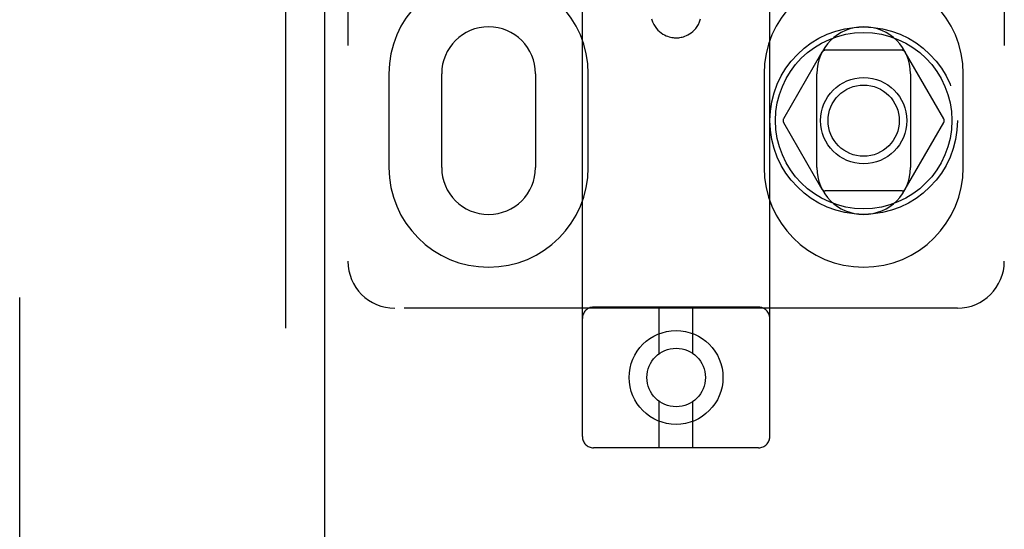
# Model space of a CAD drawing. Header units: inches. Extents: x 0 to 268, y 0 to 174.
# Tile 8 of 85: x 82.73 to 85.36, y 86.12 to 87.48. Entities that reach past the tile are written whole.
import ezdxf

# ---------------------------------------------------------------- set-up
doc = ezdxf.new("R2010")
doc.units = ezdxf.units.IN
doc.header["$LTSCALE"] = 14.749625
doc.header["$MEASUREMENT"] = 0
doc.linetypes.add('HIDDEN', pattern=[0.2, 0.1, -0.1])
doc.layers.add('DEFAULT_2', color=8, linetype='HIDDEN')
doc.layers.add('LEFTHAND_DOOR_ASSEMBLY', color=7, linetype='CONTINUOUS')

msp = doc.modelspace()

# ---------------------------------------------------------------- linework, layer by layer
at = {"layer": 'DEFAULT_2', "color": 8, "linetype": 'HIDDEN'}
for p, q in [((82.732, 52.8157), (82.732, 125.8577)), ((84.232, 86.3695), (84.232, 91.87)), ((84.732, 86.3695), (84.732, 91.87)), ((83.607, 91.8367), (83.607, 86.8367)), ((85.357, 91.8367), (85.357, 86.8367)), ((84.8708, 87.3942), (84.7684, 87.2167)), ((85.0845, 87.3992), (84.8795, 87.3992)), ((85.1956, 87.2167), (85.0931, 87.3942)), ((83.7164, 87.3367), (83.7164, 87.0867)), ((83.857, 87.0867), (83.857, 87.3367)), ((84.107, 87.3367), (84.107, 87.0867)), ((84.2476, 87.0867), (84.2476, 87.3367)), ((84.7164, 87.3367), (84.7164, 87.0867)), ((84.857, 87.0867), (84.857, 87.3367)), ((85.107, 87.3367), (85.107, 87.0867)), ((85.2476, 87.0867), (85.2476, 87.3367)), ((84.7684, 87.2067), (84.8708, 87.0292)), ((85.0931, 87.0292), (85.1956, 87.2067)), ((85.0845, 87.0242), (84.8795, 87.0242)), ((85.232, 86.7117), (83.732, 86.7117)), ((84.702, 86.7145), (84.262, 86.7145)), ((84.437, 86.5907), (84.437, 86.7145)), ((84.527, 86.5907), (84.527, 86.7145)), ((84.437, 86.3395), (84.437, 86.4633)), ((84.527, 86.3395), (84.527, 86.4633)), ((84.702, 86.3395), (84.262, 86.3395))]:
    msp.add_line(p, q, dxfattribs=at)
msp.add_lwpolyline([(84.4167, 87.4829), (84.4192, 87.4753), (84.4224, 87.4684), (84.4259, 87.4625), (84.4297, 87.4574), (84.4337, 87.4529), (84.4379, 87.449), (84.4423, 87.4455), (84.4467, 87.4425), (84.451, 87.4401), (84.4552, 87.4381), (84.4593, 87.4365), (84.4632, 87.4352), (84.467, 87.4343), (84.4706, 87.4335), (84.4739, 87.433), (84.4771, 87.4327), (84.4801, 87.4326), (84.4831, 87.4326), (84.486, 87.4327), (84.489, 87.4329), (84.492, 87.4333), (84.4952, 87.4339), (84.4985, 87.4346), (84.502, 87.4356), (84.5057, 87.4369), (84.5096, 87.4385), (84.5136, 87.4404), (84.5178, 87.4429), (84.5221, 87.4457), (84.5263, 87.4491), (84.5303, 87.453), (84.5343, 87.4574), (84.5381, 87.4625), (84.5416, 87.4684), (84.5447, 87.4752), (84.5473, 87.4829)], dxfattribs=at)
for centre, radius in [((84.982, 87.2117), 0.25), ((84.982, 87.2117), 0.235), ((84.982, 87.2117), 0.115), ((84.982, 87.2117), 0.095), ((84.482, 86.527), 0.125), ((84.482, 86.527), 0.078)]:
    msp.add_circle(centre, radius, dxfattribs=at)
for centre, radius, start, end in [((83.982, 87.3367), 0.2656, 0, 180), ((84.982, 87.3367), 0.2656, 0, 180), ((83.982, 87.3367), 0.125, 0, 180), ((84.982, 87.3367), 0.125, 0, 180), ((84.8795, 87.3892), 0.01, 90.0034, 149.9992), ((85.0845, 87.3892), 0.01, 30.0031, 89.9988), ((84.777, 87.2117), 0.01, 150.0037, 209.9986), ((85.1869, 87.2117), 0.01, 330.0037, 29.9986), ((83.982, 87.0867), 0.2656, 180, 360), ((83.982, 87.0867), 0.125, 180, 360), ((84.982, 87.0867), 0.2656, 180, 360), ((84.982, 87.0867), 0.125, 180, 360), ((84.8795, 87.0342), 0.01, 210.0031, 269.9988), ((85.0845, 87.0342), 0.01, 270.0034, 329.9992), ((83.732, 86.8367), 0.125, 180, 270), ((85.232, 86.8367), 0.125, 270, 360), ((84.262, 86.6845), 0.03, 90, 180), ((84.702, 86.6845), 0.03, 0, 90), ((84.262, 86.3695), 0.03, 180, 270), ((84.702, 86.3695), 0.03, 270, 360)]:
    msp.add_arc(centre, radius, start, end, dxfattribs=at)
at = {"layer": 'LEFTHAND_DOOR_ASSEMBLY', "color": 8, "linetype": 'HIDDEN'}
msp.add_line((83.4405, 126.4827), (83.4405, 52.1907), dxfattribs=at)
at = {"layer": 'LEFTHAND_DOOR_ASSEMBLY', "color": 3, "linetype": 'Continuous'}
msp.add_line((83.5445, 126.4827), (83.5445, 52.1907), dxfattribs=at)

doc.saveas('drawing.dxf')
